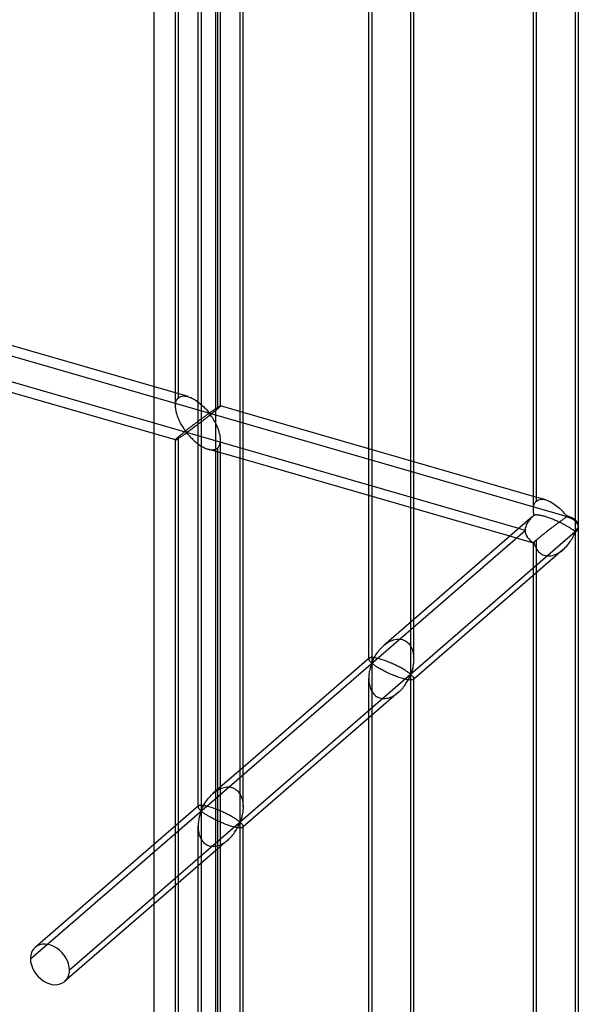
# Model space of a CAD drawing. Header units: millimetres. Extents: x -626 to 636, y -726 to 753.
# Tile 63 of 84: x 574 to 636, y 24 to 133. Entities that reach past the tile are written whole.
import ezdxf

# ---------------------------------------------------------------- set-up
doc = ezdxf.new("R2010")
doc.units = ezdxf.units.MM
doc.layers.add('MAIN-1', color=7, linetype='Continuous')
doc.layers.add('MAIN-2', color=7, linetype='Continuous')

msp = doc.modelspace()

# ---------------------------------------------------------------- linework, layer by layer
at = {"layer": 'MAIN-1'}
for p, q in [((595.8, 439.28), (595.8, -552.32)), ((635.81, 235.52), (635.81, 76.51)), ((636.15, 77.13), (636.15, 236.13)), ((631.15, 78.95), (631.15, 230.73)), ((617.51, 60.66), (617.51, 219.67)), ((617.85, 62.31), (617.85, 219.27)), ((612.85, 62.36), (612.85, 214.88)), ((598.54, 44.23), (598.54, 203.24)), ((598.87, 45.87), (598.87, 202.84)), ((612.85, 85.68), (598.87, 89.71)), ((612.85, 81.63), (598.87, 85.67)), ((612.85, 80.47), (598.87, 84.51)), ((631.15, 80.39), (617.85, 84.23)), ((629.53, 76.81), (617.85, 80.19)), ((628.53, 75.95), (617.85, 79.03)), ((631.15, 78.84), (631.15, 78.94)), ((631.16, 78.72), (631.15, 78.84)), ((631.06, 78.14), (617.85, 66.69)), ((631.17, 78.61), (631.16, 78.72)), ((631.19, 78.5), (631.17, 78.61)), ((631.21, 78.39), (631.19, 78.5)), ((631.23, 78.28), (631.21, 78.39)), ((631.26, 78.29), (631.23, 78.28)), ((631.29, 78.3), (631.26, 78.29)), ((631.32, 78.31), (631.29, 78.3)), ((631.36, 78.31), (631.32, 78.31)), ((631.4, 78.32), (631.36, 78.31)), ((631.45, 78.32), (631.4, 78.32)), ((631.5, 78.32), (631.45, 78.32)), ((631.56, 78.32), (631.5, 78.32)), ((631.62, 78.31), (631.56, 78.32)), ((631.69, 78.31), (631.62, 78.31)), ((631.76, 78.3), (631.69, 78.31)), ((631.83, 78.29), (631.76, 78.3)), ((631.91, 78.27), (631.83, 78.29)), ((631.99, 78.26), (631.91, 78.27)), ((632.08, 78.24), (631.99, 78.26)), ((632.17, 78.22), (632.08, 78.24)), ((632.26, 78.19), (632.17, 78.22)), ((632.35, 78.17), (632.26, 78.19)), ((632.45, 78.14), (632.35, 78.17)), ((632.55, 78.11), (632.45, 78.14)), ((632.65, 78.07), (632.55, 78.11)), ((632.76, 78.04), (632.65, 78.07)), ((632.86, 78), (632.76, 78.04)), ((632.97, 77.97), (632.86, 78)), ((633.08, 77.93), (632.97, 77.97)), ((633.19, 77.88), (633.08, 77.93)), ((633.29, 77.84), (633.19, 77.88)), ((633.4, 77.8), (633.29, 77.84)), ((633.51, 77.75), (633.4, 77.8)), ((633.62, 77.71), (633.51, 77.75)), ((633.72, 77.66), (633.62, 77.71)), ((633.82, 77.62), (633.72, 77.66)), ((633.92, 77.57), (633.82, 77.62)), ((634.02, 77.53), (633.92, 77.57)), ((634.12, 77.48), (634.02, 77.53)), ((634.21, 77.43), (634.12, 77.48)), ((634.3, 77.39), (634.21, 77.43)), ((634.39, 77.35), (634.3, 77.39)), ((634.47, 77.3), (634.39, 77.35)), ((634.56, 77.26), (634.47, 77.3)), ((634.64, 77.21), (634.56, 77.26)), ((634.72, 77.17), (634.64, 77.21)), ((634.8, 77.13), (634.72, 77.17)), ((634.87, 77.09), (634.8, 77.13)), ((634.94, 77.04), (634.87, 77.09)), ((635.01, 77), (634.94, 77.04)), ((635.08, 76.96), (635.01, 77)), ((635.15, 76.92), (635.08, 76.96)), ((635.21, 76.88), (635.15, 76.92)), ((635.27, 76.85), (635.21, 76.88)), ((635.32, 76.81), (635.27, 76.85)), ((635.37, 76.78), (635.32, 76.81)), ((635.43, 76.74), (635.37, 76.78)), ((635.47, 76.71), (635.43, 76.74)), ((635.52, 76.68), (635.47, 76.71)), ((635.56, 76.65), (635.52, 76.68)), ((635.6, 76.62), (635.56, 76.65)), ((635.64, 76.59), (635.6, 76.62)), ((636.15, -82), (636.15, 77)), ((635.81, 76.45), (595.8, 41.79)), ((635.28, 75.4), (635.36, 75.54)), ((635.36, 75.54), (635.45, 75.68)), ((635.45, 75.68), (635.52, 75.81)), ((635.52, 75.81), (635.59, 75.94)), ((635.59, 75.94), (635.65, 76.06)), ((635.68, 76.56), (635.64, 76.59)), ((635.65, 76.06), (635.7, 76.18)), ((635.71, 76.54), (635.68, 76.56)), ((635.7, 76.18), (635.75, 76.28)), ((635.74, 76.52), (635.71, 76.54)), ((635.77, 76.5), (635.74, 76.52)), ((635.75, 76.28), (635.81, 76.38)), ((635.81, 76.51), (635.77, 76.5)), ((635.81, 76.38), (635.81, -82.63)), ((634.47, 74.47), (617.85, 60.08)), ((634.47, 74.48), (634.61, 74.6)), ((634.61, 74.6), (634.73, 74.73)), ((634.73, 74.73), (634.86, 74.86)), ((634.86, 74.86), (634.97, 74.99)), ((634.97, 74.99), (635.08, 75.13)), ((635.08, 75.13), (635.18, 75.27)), ((635.18, 75.27), (635.28, 75.4)), ((631.15, -80.19), (631.15, 71.6)), ((612.89, 62.4), (598.87, 50.26)), ((612.92, 62.42), (612.89, 62.4)), ((612.95, 62.44), (612.92, 62.42)), ((612.99, 62.45), (612.95, 62.44)), ((613.03, 62.46), (612.99, 62.45)), ((613.09, 62.47), (613.03, 62.46)), ((613.15, 62.47), (613.09, 62.47)), ((613.22, 62.47), (613.15, 62.47)), ((613.3, 62.47), (613.22, 62.47)), ((613.39, 62.46), (613.3, 62.47)), ((613.49, 62.44), (613.39, 62.46)), ((613.59, 62.43), (613.49, 62.44)), ((613.7, 62.4), (613.59, 62.43)), ((613.82, 62.38), (613.7, 62.4)), ((613.95, 62.35), (613.82, 62.38)), ((614.08, 62.31), (613.95, 62.35)), ((614.21, 62.27), (614.08, 62.31)), ((614.35, 62.23), (614.21, 62.27)), ((614.49, 62.18), (614.35, 62.23)), ((614.63, 62.13), (614.49, 62.18)), ((614.78, 62.08), (614.63, 62.13)), ((614.93, 62.02), (614.78, 62.08)), ((615.07, 61.96), (614.93, 62.02)), ((615.22, 61.9), (615.07, 61.96)), ((615.36, 61.84), (615.22, 61.9)), ((615.5, 61.78), (615.36, 61.84)), ((615.64, 61.72), (615.5, 61.78)), ((615.77, 61.65), (615.64, 61.72)), ((615.9, 61.59), (615.77, 61.65)), ((616.02, 61.53), (615.9, 61.59)), ((616.14, 61.47), (616.02, 61.53)), ((616.25, 61.41), (616.14, 61.47)), ((616.36, 61.35), (616.25, 61.41)), ((616.47, 61.29), (616.36, 61.35)), ((616.57, 61.24), (616.47, 61.29)), ((617.73, 61.3), (617.7, 61.18)), ((617.75, 61.43), (617.73, 61.3)), ((617.78, 61.57), (617.75, 61.43)), ((617.8, 61.7), (617.78, 61.57)), ((617.82, 61.84), (617.8, 61.7)), ((617.83, 61.99), (617.82, 61.84)), ((617.84, 62.13), (617.83, 61.99)), ((617.85, 62.28), (617.84, 62.13)), ((616.67, 61.18), (616.57, 61.24)), ((616.76, 61.13), (616.67, 61.18)), ((616.85, 61.07), (616.76, 61.13)), ((616.93, 61.02), (616.85, 61.07)), ((617.01, 60.97), (616.93, 61.02)), ((617.08, 60.92), (617.01, 60.97)), ((617.15, 60.88), (617.08, 60.92)), ((617.21, 60.83), (617.15, 60.88)), ((617.27, 60.79), (617.21, 60.83)), ((617.33, 60.75), (617.27, 60.79)), ((617.32, 60.15), (617.37, 60.25)), ((617.37, 60.72), (617.33, 60.75)), ((617.42, 60.69), (617.37, 60.72)), ((617.37, 60.25), (617.42, 60.35)), ((617.46, 60.66), (617.42, 60.69)), ((617.42, 60.35), (617.46, 60.45)), ((617.51, 60.66), (617.46, 60.66)), ((617.46, 60.45), (617.51, 60.54)), ((617.56, 60.75), (617.51, 60.66)), ((617.51, 60.54), (617.56, 60.53)), ((617.51, -98.47), (617.51, 60.54)), ((617.6, 60.84), (617.56, 60.75)), ((617.56, 60.53), (617.6, 60.51)), ((617.63, 60.95), (617.6, 60.84)), ((617.6, 60.51), (617.63, 60.48)), ((617.66, 61.06), (617.63, 60.95)), ((617.63, 60.48), (617.66, 60.45)), ((617.7, 61.18), (617.66, 61.06)), ((617.66, 60.45), (617.7, 60.41)), ((617.7, 60.41), (617.73, 60.38)), ((617.73, 60.38), (617.75, 60.34)), ((617.75, 60.34), (617.78, 60.31)), ((617.78, 60.31), (617.8, 60.27)), ((617.8, 60.27), (617.82, 60.24)), ((617.82, 60.24), (617.83, 60.21)), ((617.83, 60.21), (617.84, 60.17)), ((616.62, 59.08), (616.72, 59.2)), ((616.72, 59.2), (616.81, 59.32)), ((616.81, 59.32), (616.9, 59.45)), ((616.9, 59.45), (616.98, 59.57)), ((616.98, 59.57), (617.06, 59.69)), ((617.06, 59.69), (617.13, 59.81)), ((617.13, 59.81), (617.2, 59.92)), ((617.2, 59.92), (617.26, 60.04)), ((617.26, 60.04), (617.32, 60.15)), ((617.84, 60.17), (617.85, 60.14)), ((617.85, -96.83), (617.85, 60.14)), ((616.17, 58.62), (598.87, 43.65)), ((616.18, 58.63), (616.29, 58.74)), ((616.29, 58.74), (616.41, 58.85)), ((616.41, 58.85), (616.52, 58.97)), ((616.52, 58.97), (616.62, 59.08)), ((612.85, -96.77), (612.85, 55.75)), ((595.95, 45.59), (595.8, 45.65)), ((596.09, 45.53), (595.95, 45.59)), ((596.24, 45.47), (596.09, 45.53)), ((596.38, 45.41), (596.24, 45.47)), ((596.52, 45.35), (596.38, 45.41)), ((596.66, 45.29), (596.52, 45.35)), ((596.79, 45.22), (596.66, 45.29)), ((596.92, 45.16), (596.79, 45.22)), ((597.04, 45.1), (596.92, 45.16)), ((597.16, 45.04), (597.04, 45.1)), ((597.28, 44.98), (597.16, 45.04)), ((597.39, 44.92), (597.28, 44.98)), ((597.49, 44.86), (597.39, 44.92)), ((598.78, 45), (598.75, 44.87)), ((598.8, 45.13), (598.78, 45)), ((598.83, 45.27), (598.8, 45.13)), ((598.84, 45.41), (598.83, 45.27)), ((598.86, 45.55), (598.84, 45.41)), ((598.87, 45.7), (598.86, 45.55)), ((598.87, 45.85), (598.87, 45.7)), ((597.6, 44.81), (597.49, 44.86)), ((597.69, 44.75), (597.6, 44.81)), ((597.79, 44.69), (597.69, 44.75)), ((597.87, 44.64), (597.79, 44.69)), ((597.96, 44.59), (597.87, 44.64)), ((598.03, 44.54), (597.96, 44.59)), ((598.11, 44.49), (598.03, 44.54)), ((598.18, 44.44), (598.11, 44.49)), ((598.24, 44.4), (598.18, 44.44)), ((598.3, 44.36), (598.24, 44.4)), ((598.35, 44.32), (598.3, 44.36)), ((598.34, 43.72), (598.39, 43.82)), ((598.4, 44.28), (598.35, 44.32)), ((598.39, 43.82), (598.44, 43.92)), ((598.44, 44.25), (598.4, 44.28)), ((598.49, 44.23), (598.44, 44.25)), ((598.44, 43.92), (598.48, 44.02)), ((598.48, 44.02), (598.54, 44.1)), ((598.54, 44.23), (598.49, 44.23)), ((598.58, 44.31), (598.54, 44.23)), ((598.54, 44.1), (598.58, 44.1)), ((598.54, -114.91), (598.54, 44.1)), ((598.62, 44.41), (598.58, 44.31)), ((598.58, 44.1), (598.62, 44.08)), ((598.65, 44.52), (598.62, 44.41)), ((598.62, 44.08), (598.65, 44.05)), ((598.69, 44.63), (598.65, 44.52)), ((598.65, 44.05), (598.69, 44.01)), ((598.72, 44.74), (598.69, 44.63)), ((598.69, 44.01), (598.72, 43.98)), ((598.75, 44.87), (598.72, 44.74)), ((598.72, 43.98), (598.75, 43.95)), ((598.75, 43.95), (598.78, 43.91)), ((598.78, 43.91), (598.8, 43.88)), ((598.8, 43.88), (598.83, 43.84)), ((598.83, 43.84), (598.84, 43.81)), ((598.84, 43.81), (598.86, 43.77)), ((597.65, 42.65), (597.74, 42.77)), ((597.74, 42.77), (597.84, 42.89)), ((597.84, 42.89), (597.93, 43.01)), ((597.93, 43.01), (598.01, 43.13)), ((598.01, 43.13), (598.08, 43.25)), ((598.08, 43.25), (598.16, 43.37)), ((598.16, 43.37), (598.22, 43.49)), ((598.22, 43.49), (598.29, 43.61)), ((598.29, 43.61), (598.34, 43.72)), ((598.86, 43.77), (598.87, 43.74)), ((598.87, 43.74), (598.87, 43.71)), ((598.87, -113.26), (598.87, 43.71)), ((597.19, 42.19), (595.8, 40.99)), ((597.2, 42.2), (597.32, 42.31)), ((597.32, 42.31), (597.43, 42.42)), ((597.43, 42.42), (597.54, 42.53)), ((597.54, 42.53), (597.65, 42.65))]:
    msp.add_line(p, q, dxfattribs=at)
for start, end in [(359.9973, 1.6215), (358.1268, 359.9973)]:
    msp.add_arc((633.65, 77.07), 2.5, start, end, dxfattribs=at)
for centre, major_axis, ratio, start_param, end_param in [((633.65, 77.07), (-3.38, -0.74), 0.615841, -0.920333, -0.848876), ((633.65, 77.13), (-2.5, 0), 0.5, 2.617994, 3.141499), ((633.65, 77.07), (2.5, 0), 0.5, -0.523599, -0.000094), ((633.65, 77.01), (2.5, 0), 0.5, -0.523599, -0.017746), ((633.65, 77.07), (1.64, -1.89), 0.75, 0.713724, 0.74201), ((633.65, 77.07), (1.64, -1.89), 0.75, 0.685439, 0.713724)]:
    msp.add_ellipse(centre, major_axis=major_axis, ratio=ratio, start_param=start_param, end_param=end_param, dxfattribs=at)
at = {"layer": 'MAIN-2'}
for p, q in [((588.97, 434.03), (588.97, -548.91)), ((-319.9, 353.78), (634.9, 78.15)), ((598.87, 85.67), (-320.23, 350.99)), ((591.36, 90.43), (591.36, 245.81)), ((591.7, 91.34), (591.7, 246.15)), ((596.36, 90.43), (596.36, 245.81)), ((596.03, 244.9), (596.03, 90.09)), ((631.48, 79.86), (631.48, 234.66)), ((613.18, 220.92), (613.18, 61.91)), ((594.21, 204.48), (594.21, 45.47)), ((593.87, 45.87), (593.87, 202.84)), ((592.76, 91.48), (556.57, 101.92)), ((591.37, 86.67), (555.19, 97.12)), ((591.41, 90.83), (591.44, 90.96)), ((591.44, 90.96), (591.49, 91.07)), ((591.49, 91.07), (591.55, 91.17)), ((591.55, 91.17), (591.62, 91.27)), ((591.62, 91.27), (591.7, 91.34)), ((591.7, 91.34), (591.82, 91.43)), ((591.82, 91.43), (591.95, 91.49)), ((591.95, 91.49), (592.09, 91.53)), ((592.09, 91.53), (592.25, 91.55)), ((592.25, 91.55), (592.42, 91.54)), ((592.42, 91.54), (592.59, 91.52)), ((592.59, 91.52), (592.76, 91.47)), ((592.76, 91.47), (592.92, 91.42)), ((592.92, 91.42), (593.08, 91.36)), ((593.08, 91.36), (593.24, 91.28)), ((593.24, 91.28), (593.39, 91.2)), ((593.39, 91.2), (593.54, 91.11)), ((593.54, 91.11), (593.69, 91.01)), ((593.69, 91.01), (593.84, 90.91)), ((593.84, 90.91), (593.98, 90.8)), ((591.36, 90.42), (591.37, 90.56)), ((591.37, 90.28), (591.36, 90.42)), ((591.37, 90.56), (591.38, 90.7)), ((591.38, 90.14), (591.37, 90.28)), ((591.38, 90.7), (591.41, 90.83)), ((591.4, 90.01), (591.38, 90.14)), ((591.43, 89.87), (591.4, 90.01)), ((591.46, 89.73), (591.43, 89.87)), ((593.98, 90.8), (594.12, 90.68)), ((594.12, 90.68), (594.25, 90.57)), ((594.25, 90.57), (594.38, 90.45)), ((594.38, 90.45), (594.5, 90.33)), ((594.5, 90.33), (594.62, 90.21)), ((594.62, 90.21), (594.73, 90.1)), ((594.73, 90.1), (594.83, 89.99)), ((594.83, 89.99), (594.92, 89.88)), ((594.92, 89.88), (595.01, 89.78)), ((595.01, 89.78), (595.11, 89.7)), ((595.22, 89.73), (595.27, 89.76)), ((595.27, 89.76), (595.32, 89.79)), ((595.32, 89.79), (595.36, 89.82)), ((595.36, 89.82), (595.41, 89.85)), ((595.41, 89.85), (595.46, 89.88)), ((595.46, 89.88), (595.51, 89.92)), ((595.51, 89.92), (595.55, 89.95)), ((595.55, 89.95), (595.6, 89.98)), ((595.66, 89.79), (595.56, 89.7)), ((595.6, 89.98), (595.65, 90.02)), ((595.65, 90.02), (595.7, 90.05)), ((595.76, 89.87), (595.66, 89.79)), ((595.7, 90.05), (595.75, 90.08)), ((595.75, 90.08), (595.8, 90.11)), ((595.86, 89.95), (595.76, 89.87)), ((595.8, 90.11), (595.84, 90.14)), ((595.84, 90.14), (595.89, 90.17)), ((595.95, 90.03), (595.86, 89.95)), ((595.89, 90.17), (595.93, 90.2)), ((595.93, 90.2), (595.98, 90.23)), ((596.03, 90.09), (595.95, 90.03)), ((595.98, 90.23), (596.02, 90.26)), ((596.02, 90.26), (596.06, 90.28)), ((596.09, 90.15), (596.03, 90.09)), ((596.06, 90.28), (596.1, 90.31)), ((596.14, 90.19), (596.09, 90.15)), ((596.1, 90.31), (596.13, 90.33)), ((596.13, 90.33), (596.17, 90.35)), ((596.19, 90.24), (596.14, 90.19)), ((596.17, 90.35), (596.2, 90.37)), ((596.23, 90.28), (596.19, 90.24)), ((596.2, 90.37), (596.23, 90.38)), ((596.23, 90.38), (596.26, 90.4)), ((596.27, 90.31), (596.23, 90.28)), ((596.26, 90.4), (596.28, 90.41)), ((596.3, 90.34), (596.27, 90.31)), ((596.28, 90.41), (596.3, 90.42)), ((596.3, 90.42), (596.32, 90.43)), ((596.32, 90.37), (596.3, 90.34)), ((596.32, 90.43), (596.34, 90.43)), ((596.34, 90.39), (596.32, 90.37)), ((596.34, 90.43), (596.35, 90.44)), ((596.35, 90.41), (596.34, 90.39)), ((596.35, 90.44), (596.36, 90.44)), ((596.36, 90.42), (596.35, 90.41)), ((596.36, 90.44), (596.36, 90.44)), ((596.36, 90.44), (596.36, 90.44)), ((596.36, 90.44), (596.36, 90.43)), ((598.87, 89.71), (596.36, 90.44)), ((596.36, 90.43), (596.36, 90.43)), ((596.36, 90.43), (596.36, 90.43)), ((596.36, 90.43), (596.36, 90.43)), ((596.36, 90.43), (596.36, 90.42)), ((591.49, 89.6), (591.46, 89.73)), ((591.53, 89.46), (591.49, 89.6)), ((591.58, 89.32), (591.53, 89.46)), ((591.63, 89.19), (591.58, 89.32)), ((591.68, 89.05), (591.63, 89.19)), ((591.74, 88.92), (591.68, 89.05)), ((591.8, 88.78), (591.74, 88.92)), ((591.86, 88.66), (591.8, 88.78)), ((591.93, 88.53), (591.86, 88.66)), ((593.84, 88.7), (593.76, 88.64)), ((593.92, 88.76), (593.84, 88.7)), ((594, 88.82), (593.92, 88.76)), ((594.07, 88.88), (594, 88.82)), ((594.15, 88.93), (594.07, 88.88)), ((594.23, 88.66), (594.11, 88.57)), ((594.22, 88.99), (594.15, 88.93)), ((594.29, 89.04), (594.22, 88.99)), ((594.35, 88.75), (594.23, 88.66)), ((594.36, 89.09), (594.29, 89.04)), ((594.47, 88.85), (594.35, 88.75)), ((594.43, 89.14), (594.36, 89.09)), ((594.5, 89.19), (594.43, 89.14)), ((594.59, 88.94), (594.47, 88.85)), ((594.56, 89.24), (594.5, 89.19)), ((594.63, 89.28), (594.56, 89.24)), ((594.71, 89.03), (594.59, 88.94)), ((594.69, 89.32), (594.63, 89.28)), ((594.74, 89.37), (594.69, 89.32)), ((594.83, 89.13), (594.71, 89.03)), ((594.8, 89.41), (594.74, 89.37)), ((594.85, 89.44), (594.8, 89.41)), ((594.96, 89.23), (594.83, 89.13)), ((594.9, 89.48), (594.85, 89.44)), ((594.95, 89.51), (594.9, 89.48)), ((595, 89.54), (594.95, 89.51)), ((595.08, 89.32), (594.96, 89.23)), ((595.05, 89.57), (595, 89.54)), ((595.11, 89.58), (595.05, 89.57)), ((595.21, 89.42), (595.08, 89.32)), ((595.11, 89.7), (595.18, 89.71)), ((595.21, 89.49), (595.11, 89.58)), ((595.18, 89.71), (595.22, 89.73)), ((595.33, 89.52), (595.21, 89.42)), ((595.29, 89.38), (595.21, 89.49)), ((595.38, 89.27), (595.29, 89.38)), ((595.44, 89.61), (595.33, 89.52)), ((595.46, 89.15), (595.38, 89.27)), ((595.56, 89.7), (595.44, 89.61)), ((595.55, 89.01), (595.46, 89.15)), ((595.63, 88.87), (595.55, 89.01)), ((595.72, 88.72), (595.63, 88.87)), ((595.8, 88.57), (595.72, 88.72)), ((592, 88.41), (591.93, 88.53)), ((592.06, 88.29), (592, 88.41)), ((592.13, 88.18), (592.06, 88.29)), ((592.2, 88.07), (592.13, 88.18)), ((592.27, 87.96), (592.2, 88.07)), ((592.33, 87.87), (592.27, 87.96)), ((592.4, 87.59), (592.32, 87.53)), ((592.4, 87.77), (592.33, 87.87)), ((592.46, 87.69), (592.4, 87.77)), ((592.49, 87.66), (592.4, 87.59)), ((592.53, 87.61), (592.46, 87.69)), ((592.57, 87.73), (592.49, 87.66)), ((592.61, 87.54), (592.53, 87.61)), ((592.66, 87.8), (592.57, 87.73)), ((592.74, 87.86), (592.66, 87.8)), ((592.76, 87.59), (592.69, 87.55)), ((592.83, 87.93), (592.74, 87.86)), ((592.83, 87.64), (592.76, 87.59)), ((592.92, 88), (592.83, 87.93)), ((592.91, 87.69), (592.83, 87.64)), ((592.99, 87.74), (592.91, 87.69)), ((593.01, 88.07), (592.92, 88)), ((593.07, 87.8), (592.99, 87.74)), ((593.09, 88.13), (593.01, 88.07)), ((593.16, 87.87), (593.07, 87.8)), ((593.18, 88.2), (593.09, 88.13)), ((593.25, 87.94), (593.16, 87.87)), ((593.26, 88.26), (593.18, 88.2)), ((593.35, 88.01), (593.25, 87.94)), ((593.35, 88.33), (593.26, 88.26)), ((593.43, 88.39), (593.35, 88.33)), ((593.45, 88.08), (593.35, 88.01)), ((593.51, 88.46), (593.43, 88.39)), ((593.55, 88.15), (593.45, 88.08)), ((593.6, 88.52), (593.51, 88.46)), ((593.66, 88.23), (593.55, 88.15)), ((593.68, 88.58), (593.6, 88.52)), ((593.77, 88.32), (593.66, 88.23)), ((593.76, 88.64), (593.68, 88.58)), ((593.88, 88.4), (593.77, 88.32)), ((593.99, 88.49), (593.88, 88.4)), ((594.11, 88.57), (593.99, 88.49)), ((595.88, 88.41), (595.8, 88.57)), ((595.96, 88.25), (595.88, 88.41)), ((596.04, 88.08), (595.96, 88.25)), ((596.1, 87.91), (596.04, 88.08)), ((596.17, 87.73), (596.1, 87.91)), ((596.22, 87.56), (596.17, 87.73)), ((591.37, 86.69), (591.36, 86.68)), ((591.36, 86.68), (591.36, 86.68)), ((591.36, 86.68), (591.37, 86.68)), ((591.36, -68.7), (591.36, 86.68)), ((591.38, 86.71), (591.37, 86.69)), ((591.37, 86.68), (591.37, 86.67)), ((591.37, 86.67), (591.37, 86.67)), ((591.37, 86.67), (591.37, 86.67)), ((591.37, 86.67), (591.37, 86.67)), ((591.37, 86.67), (591.38, 86.67)), ((591.41, 86.74), (591.38, 86.71)), ((591.38, 86.67), (591.4, 86.68)), ((591.4, 86.68), (591.43, 86.69)), ((591.44, 86.78), (591.41, 86.74)), ((591.43, 86.69), (591.46, 86.7)), ((591.49, 86.83), (591.44, 86.78)), ((591.46, 86.7), (591.5, 86.72)), ((591.55, 86.88), (591.49, 86.83)), ((591.5, 86.72), (591.54, 86.75)), ((591.54, 86.75), (591.58, 86.78)), ((591.62, 86.94), (591.55, 86.88)), ((591.58, 86.78), (591.64, 86.81)), ((591.7, 87.01), (591.62, 86.94)), ((591.64, 86.81), (591.69, 86.84)), ((591.69, 86.84), (591.75, 86.88)), ((591.75, 87.06), (591.7, 87.01)), ((591.7, -67.79), (591.7, 87.01)), ((591.81, 87.11), (591.75, 87.06)), ((591.75, 86.88), (591.81, 86.92)), ((591.88, 87.16), (591.81, 87.11)), ((591.81, 86.92), (591.87, 86.96)), ((591.87, 86.96), (591.94, 87)), ((591.94, 87.22), (591.88, 87.16)), ((592.01, 87.28), (591.94, 87.22)), ((591.94, 87), (592, 87.04)), ((592, 87.04), (592.07, 87.09)), ((592.09, 87.34), (592.01, 87.28)), ((592.07, 87.09), (592.14, 87.13)), ((592.16, 87.4), (592.09, 87.34)), ((592.14, 87.13), (592.2, 87.18)), ((592.24, 87.46), (592.16, 87.4)), ((592.2, 87.18), (592.27, 87.23)), ((592.32, 87.53), (592.24, 87.46)), ((592.27, 87.23), (592.34, 87.27)), ((592.34, 87.27), (592.4, 87.32)), ((592.4, 87.32), (592.47, 87.36)), ((592.47, 87.36), (592.53, 87.39)), ((592.53, 87.39), (592.61, 87.41)), ((592.69, 87.55), (592.61, 87.54)), ((592.61, 87.41), (592.7, 87.35)), ((592.7, 87.35), (592.77, 87.27)), ((592.77, 87.27), (592.84, 87.19)), ((592.84, 87.19), (592.91, 87.11)), ((592.91, 87.11), (592.99, 87.02)), ((592.99, 87.02), (593.07, 86.93)), ((593.07, 86.93), (593.16, 86.84)), ((593.16, 86.84), (593.26, 86.75)), ((593.26, 86.75), (593.35, 86.65)), ((593.35, 86.65), (593.45, 86.56)), ((593.45, 86.56), (593.55, 86.47)), ((593.55, 86.47), (593.66, 86.38)), ((596.27, 87.39), (596.22, 87.56)), ((596.31, 87.21), (596.27, 87.39)), ((596.34, 87.04), (596.31, 87.21)), ((596.33, 86.32), (596.35, 86.5)), ((596.36, 86.86), (596.34, 87.04)), ((596.35, 86.5), (596.36, 86.69)), ((596.36, 86.69), (596.36, 86.86)), ((596.36, -68.7), (596.36, 86.68)), ((593.66, 86.38), (593.77, 86.29)), ((593.77, 86.29), (593.88, 86.21)), ((593.88, 86.21), (594, 86.12)), ((594, 86.12), (594.11, 86.04)), ((594.11, 86.04), (594.23, 85.97)), ((594.23, 85.97), (594.35, 85.9)), ((594.35, 85.9), (594.47, 85.84)), ((594.47, 85.84), (594.59, 85.78)), ((594.59, 85.78), (594.71, 85.72)), ((594.71, 85.72), (594.84, 85.68)), ((594.84, 85.68), (594.96, 85.64)), ((594.96, 85.64), (595.1, 85.6)), ((598.87, 84.51), (594.97, 85.63)), ((595.1, 85.6), (595.24, 85.58)), ((595.24, 85.58), (595.37, 85.56)), ((595.37, 85.56), (595.5, 85.56)), ((595.5, 85.56), (595.62, 85.58)), ((595.62, 85.58), (595.73, 85.6)), ((595.73, 85.6), (595.84, 85.64)), ((595.84, 85.64), (595.94, 85.7)), ((595.94, 85.7), (596.03, 85.76)), ((596.03, 85.76), (596.13, 85.87)), ((596.03, 85.76), (596.03, -69.04)), ((596.13, 85.87), (596.22, 86)), ((596.22, 86), (596.28, 86.15)), ((596.28, 86.15), (596.33, 86.32)), ((617.85, 84.23), (612.85, 85.68)), ((617.85, 80.19), (612.85, 81.63)), ((617.85, 79.03), (612.85, 80.47)), ((632.54, 79.99), (631.15, 80.39)), ((631.48, 79.86), (631.6, 79.94)), ((631.6, 79.94), (631.73, 80)), ((631.73, 80), (631.88, 80.04)), ((631.88, 80.04), (632.03, 80.06)), ((632.03, 80.06), (632.2, 80.06)), ((632.2, 80.06), (632.37, 80.03)), ((632.37, 80.03), (632.55, 79.99)), ((632.55, 79.99), (632.71, 79.94)), ((632.71, 79.94), (632.86, 79.87)), ((631.15, 79.05), (631.16, 79.15)), ((631.15, 78.94), (631.15, 79.05)), ((631.16, 79.15), (631.17, 79.25)), ((631.17, 79.25), (631.19, 79.34)), ((631.19, 79.34), (631.22, 79.43)), ((631.22, 79.43), (631.25, 79.52)), ((631.25, 79.52), (631.28, 79.6)), ((631.28, 79.6), (631.32, 79.67)), ((631.32, 79.67), (631.37, 79.74)), ((631.37, 79.74), (631.42, 79.8)), ((631.42, 79.8), (631.48, 79.86)), ((632.86, 79.87), (633.02, 79.8)), ((633.02, 79.8), (633.17, 79.72)), ((633.17, 79.72), (633.32, 79.63)), ((633.32, 79.63), (633.47, 79.53)), ((633.47, 79.53), (633.62, 79.42)), ((633.62, 79.42), (633.76, 79.31)), ((633.76, 79.31), (633.9, 79.2)), ((633.9, 79.2), (634.04, 79.08)), ((634.04, 79.08), (634.16, 78.97)), ((634.16, 78.97), (634.29, 78.85)), ((634.29, 78.85), (634.4, 78.73)), ((634.35, 77.75), (634.28, 77.7)), ((634.41, 77.8), (634.35, 77.75)), ((634.4, 78.73), (634.51, 78.61)), ((634.47, 77.84), (634.41, 77.8)), ((634.53, 77.88), (634.47, 77.84)), ((634.51, 78.61), (634.61, 78.5)), ((634.58, 77.92), (634.53, 77.88)), ((634.64, 77.96), (634.58, 77.92)), ((634.61, 78.5), (634.7, 78.4)), ((634.69, 77.99), (634.64, 77.96)), ((634.74, 78.03), (634.69, 77.99)), ((634.7, 78.4), (634.79, 78.3)), ((634.78, 78.06), (634.74, 78.03)), ((634.83, 78.08), (634.78, 78.06)), ((634.79, 78.3), (634.9, 78.21)), ((634.9, 78.09), (634.83, 78.08)), ((630.23, 76.61), (629.53, 76.81)), ((632.88, 76.65), (632.79, 76.58)), ((632.96, 76.72), (632.88, 76.65)), ((633.04, 76.78), (632.96, 76.72)), ((633.13, 76.84), (633.04, 76.78)), ((633.21, 76.91), (633.13, 76.84)), ((633.3, 76.97), (633.21, 76.91)), ((633.38, 77.03), (633.3, 76.97)), ((633.46, 77.1), (633.38, 77.03)), ((633.54, 77.16), (633.46, 77.1)), ((633.62, 77.22), (633.54, 77.16)), ((633.7, 77.28), (633.62, 77.22)), ((633.78, 77.34), (633.7, 77.28)), ((633.86, 77.39), (633.78, 77.34)), ((633.93, 77.45), (633.86, 77.39)), ((634.01, 77.5), (633.93, 77.45)), ((634.08, 77.55), (634.01, 77.5)), ((634.15, 77.61), (634.08, 77.55)), ((634.21, 77.66), (634.15, 77.61)), ((634.28, 77.7), (634.21, 77.66)), ((575.23, 28.98), (630.23, 76.61)), ((631.15, 75.19), (628.53, 75.95)), ((631.48, 75.53), (631.42, 75.48)), ((631.54, 75.58), (631.48, 75.53)), ((631.48, -79.27), (631.48, 75.53)), ((631.6, 75.63), (631.54, 75.58)), ((631.66, 75.68), (631.6, 75.63)), ((631.73, 75.74), (631.66, 75.68)), ((631.8, 75.79), (631.73, 75.74)), ((631.87, 75.85), (631.8, 75.79)), ((631.94, 75.91), (631.87, 75.85)), ((632.02, 75.98), (631.94, 75.91)), ((632.1, 76.04), (632.02, 75.98)), ((632.19, 76.11), (632.1, 76.04)), ((632.27, 76.18), (632.19, 76.11)), ((632.35, 76.24), (632.27, 76.18)), ((632.44, 76.31), (632.35, 76.24)), ((632.53, 76.38), (632.44, 76.31)), ((632.61, 76.45), (632.53, 76.38)), ((632.7, 76.52), (632.61, 76.45)), ((632.79, 76.58), (632.7, 76.52)), ((631.16, 75.22), (631.15, 75.2)), ((631.15, 75.2), (631.15, 75.19)), ((631.15, 75.19), (631.15, 75.19)), ((631.15, 75.19), (631.15, 75.19)), ((631.15, 75.19), (631.15, 75.19)), ((631.15, 75.19), (631.15, 75.19)), ((631.15, 75.19), (631.15, 75.19)), ((631.15, 75.19), (631.15, 75.19)), ((631.15, 75.19), (631.16, 75.19)), ((631.15, 71.6), (631.15, 75.19)), ((631.17, 75.24), (631.16, 75.22)), ((631.16, 75.19), (631.17, 75.19)), ((631.19, 75.26), (631.17, 75.24)), ((631.17, 75.19), (631.18, 75.19)), ((631.18, 75.19), (631.2, 75.2)), ((631.22, 75.28), (631.19, 75.26)), ((631.2, 75.2), (631.21, 75.21)), ((631.21, 75.21), (631.23, 75.22)), ((631.25, 75.32), (631.22, 75.28)), ((631.23, 75.22), (631.27, 75.06)), ((631.28, 75.35), (631.25, 75.32)), ((631.27, 75.06), (631.32, 74.92)), ((631.32, 75.39), (631.28, 75.35)), ((631.37, 75.43), (631.32, 75.39)), ((631.32, 74.92), (631.38, 74.77)), ((631.42, 75.48), (631.37, 75.43)), ((631.38, 74.77), (631.45, 74.63)), ((631.45, 74.63), (631.53, 74.49)), ((631.53, 74.49), (631.62, 74.36)), ((634.34, 74.37), (634.47, 74.48)), ((631.62, 74.36), (631.72, 74.24)), ((631.72, 74.24), (631.83, 74.14)), ((631.83, 74.14), (631.95, 74.04)), ((631.95, 74.04), (632.08, 73.96)), ((632.08, 73.96), (632.21, 73.89)), ((632.21, 73.89), (632.35, 73.84)), ((632.35, 73.84), (632.5, 73.8)), ((632.5, 73.8), (632.65, 73.77)), ((632.65, 73.77), (632.81, 73.76)), ((632.81, 73.76), (632.97, 73.77)), ((632.97, 73.77), (633.13, 73.79)), ((633.13, 73.79), (633.29, 73.82)), ((633.29, 73.82), (633.45, 73.87)), ((633.45, 73.87), (633.61, 73.93)), ((633.61, 73.93), (633.77, 74)), ((633.77, 74), (633.92, 74.08)), ((633.92, 74.08), (634.07, 74.17)), ((634.07, 74.17), (634.21, 74.27)), ((634.21, 74.27), (634.34, 74.37)), ((617.85, 66.69), (614.53, 63.82)), ((614.18, 63.48), (614.29, 63.59)), ((614.29, 63.59), (614.4, 63.7)), ((614.4, 63.7), (614.52, 63.81)), ((614.52, 63.81), (614.63, 63.91)), ((614.63, 63.91), (614.76, 64)), ((614.76, 64), (614.88, 64.09)), ((614.88, 64.09), (615.02, 64.18)), ((615.02, 64.18), (615.15, 64.25)), ((615.15, 64.25), (615.3, 64.32)), ((615.3, 64.32), (615.44, 64.38)), ((615.44, 64.38), (615.59, 64.44)), ((615.59, 64.44), (615.74, 64.48)), ((615.74, 64.48), (615.88, 64.51)), ((615.88, 64.51), (616.03, 64.52)), ((616.03, 64.52), (616.18, 64.53)), ((616.18, 64.53), (616.32, 64.52)), ((616.32, 64.52), (616.46, 64.5)), ((616.46, 64.5), (616.6, 64.47)), ((616.6, 64.47), (616.73, 64.42)), ((616.73, 64.42), (616.86, 64.37)), ((616.86, 64.37), (616.98, 64.3)), ((616.98, 64.3), (617.09, 64.22)), ((617.09, 64.22), (617.2, 64.12)), ((617.2, 64.12), (617.29, 64.02)), ((617.29, 64.02), (617.38, 63.91)), ((617.38, 63.91), (617.47, 63.8)), ((617.47, 63.8), (617.54, 63.67)), ((617.54, 63.67), (617.6, 63.54)), ((617.6, 63.54), (617.66, 63.41)), ((612.88, 62.39), (612.87, 62.37)), ((612.89, 62.4), (612.88, 62.39)), ((613.38, 62.3), (613.43, 62.41)), ((613.43, 62.41), (613.49, 62.52)), ((613.49, 62.52), (613.56, 62.64)), ((613.56, 62.64), (613.63, 62.76)), ((613.63, 62.76), (613.71, 62.88)), ((613.71, 62.88), (613.79, 63)), ((613.79, 63), (613.88, 63.12)), ((613.88, 63.12), (613.97, 63.24)), ((613.97, 63.24), (614.07, 63.36)), ((614.07, 63.36), (614.18, 63.48)), ((617.66, 63.41), (617.71, 63.27)), ((617.71, 63.27), (617.75, 63.13)), ((617.75, 63.13), (617.78, 63)), ((617.78, 63), (617.8, 62.85)), ((617.8, 62.85), (617.82, 62.71)), ((617.82, 62.71), (617.84, 62.57)), ((617.84, 62.57), (617.84, 62.42)), ((617.84, 62.42), (617.85, 62.28)), ((612.86, 62.36), (612.85, 62.34)), ((612.85, 62.34), (612.85, 62.32)), ((612.85, 62.32), (612.85, 62.3)), ((612.85, 62.3), (612.85, 62.27)), ((612.85, 62.27), (612.86, 62.24)), ((612.87, 62.37), (612.86, 62.36)), ((612.86, 62.24), (612.87, 62.2)), ((612.87, 62.2), (612.89, 62.17)), ((612.89, 62.17), (612.91, 62.14)), ((612.91, 62.14), (612.94, 62.1)), ((612.94, 62.1), (612.97, 62.07)), ((612.97, 62.07), (613, 62.03)), ((613, 62.03), (613.03, 62)), ((613.03, 61.38), (613, 61.27)), ((613.03, 62), (613.06, 61.96)), ((613.06, 61.49), (613.03, 61.38)), ((613.06, 61.96), (613.1, 61.93)), ((613.1, 61.6), (613.06, 61.49)), ((613.1, 61.93), (613.13, 61.91)), ((613.13, 61.7), (613.1, 61.6)), ((613.13, 61.91), (613.18, 61.91)), ((613.18, 61.79), (613.13, 61.7)), ((613.18, 61.91), (613.23, 62)), ((613.18, 61.79), (613.18, -97.22)), ((613.23, 61.78), (613.18, 61.79)), ((613.23, 62), (613.28, 62.09)), ((613.27, 61.76), (613.23, 61.78)), ((613.32, 61.73), (613.27, 61.76)), ((613.28, 62.09), (613.32, 62.19)), ((613.32, 62.19), (613.38, 62.3)), ((613.37, 61.69), (613.32, 61.73)), ((613.42, 61.65), (613.37, 61.69)), ((613.48, 61.61), (613.42, 61.65)), ((613.54, 61.57), (613.48, 61.61)), ((613.61, 61.52), (613.54, 61.57)), ((613.68, 61.47), (613.61, 61.52)), ((613.76, 61.42), (613.68, 61.47)), ((613.84, 61.37), (613.76, 61.42)), ((613.93, 61.32), (613.84, 61.37)), ((614.02, 61.26), (613.93, 61.32)), ((612.86, 60.46), (612.85, 60.31)), ((612.85, 60.31), (612.85, 60.16)), ((612.87, 60.6), (612.86, 60.46)), ((612.89, 60.74), (612.87, 60.6)), ((612.91, 60.88), (612.89, 60.74)), ((612.94, 61.01), (612.91, 60.88)), ((612.97, 61.14), (612.94, 61.01)), ((613, 61.27), (612.97, 61.14)), ((614.12, 61.21), (614.02, 61.26)), ((614.22, 61.15), (614.12, 61.21)), ((614.33, 61.09), (614.22, 61.15)), ((614.44, 61.03), (614.33, 61.09)), ((614.55, 60.97), (614.44, 61.03)), ((614.67, 60.91), (614.55, 60.97)), ((614.79, 60.85), (614.67, 60.91)), ((614.92, 60.79), (614.79, 60.85)), ((615.05, 60.73), (614.92, 60.79)), ((615.19, 60.66), (615.05, 60.73)), ((615.33, 60.6), (615.19, 60.66)), ((615.48, 60.54), (615.33, 60.6)), ((615.62, 60.48), (615.48, 60.54)), ((615.77, 60.42), (615.62, 60.48)), ((615.91, 60.37), (615.77, 60.42)), ((616.06, 60.31), (615.91, 60.37)), ((616.2, 60.26), (616.06, 60.31)), ((616.35, 60.22), (616.2, 60.26)), ((616.48, 60.17), (616.35, 60.22)), ((612.85, 60.16), (612.85, 60.02)), ((612.85, 55.75), (612.85, 60.14)), ((612.85, 60.02), (612.86, 59.88)), ((612.86, 59.88), (612.87, 59.73)), ((612.87, 59.73), (612.89, 59.59)), ((612.89, 59.59), (612.91, 59.45)), ((612.91, 59.45), (612.95, 59.31)), ((612.95, 59.31), (612.99, 59.17)), ((612.99, 59.17), (613.03, 59.04)), ((616.62, 60.13), (616.48, 60.17)), ((616.75, 60.1), (616.62, 60.13)), ((616.87, 60.07), (616.75, 60.1)), ((616.99, 60.04), (616.87, 60.07)), ((617.1, 60.02), (616.99, 60.04)), ((617.2, 60), (617.1, 60.02)), ((617.3, 59.99), (617.2, 60)), ((617.39, 59.98), (617.3, 59.99)), ((617.47, 59.97), (617.39, 59.98)), ((617.54, 59.97), (617.47, 59.97)), ((617.6, 59.98), (617.54, 59.97)), ((617.66, 59.98), (617.6, 59.98)), ((617.71, 59.99), (617.66, 59.98)), ((617.75, 60.01), (617.71, 59.99)), ((617.78, 60.02), (617.75, 60.01)), ((617.8, 60.04), (617.78, 60.02)), ((617.85, 60.08), (617.8, 60.04)), ((617.82, 60.06), (617.8, 60.04)), ((617.83, 60.07), (617.82, 60.06)), ((617.84, 60.09), (617.83, 60.07)), ((617.85, 60.14), (617.84, 60.12)), ((617.84, 60.12), (617.84, 60.11)), ((617.84, 60.11), (617.84, 60.09)), ((613.03, 59.04), (613.09, 58.9)), ((613.09, 58.9), (613.15, 58.77)), ((613.15, 58.77), (613.23, 58.65)), ((613.23, 58.65), (613.31, 58.53)), ((613.31, 58.53), (613.4, 58.42)), ((613.4, 58.42), (613.5, 58.32)), ((613.5, 58.32), (613.6, 58.23)), ((613.6, 58.23), (613.72, 58.15)), ((613.72, 58.15), (613.84, 58.08)), ((613.84, 58.08), (613.96, 58.02)), ((613.96, 58.02), (614.09, 57.98)), ((615.11, 58.01), (615.25, 58.06)), ((615.25, 58.06), (615.4, 58.12)), ((615.4, 58.12), (615.54, 58.19)), ((615.54, 58.19), (615.68, 58.27)), ((615.68, 58.27), (615.81, 58.35)), ((615.81, 58.35), (615.94, 58.44)), ((615.94, 58.44), (616.06, 58.53)), ((616.06, 58.53), (616.18, 58.63)), ((614.09, 57.98), (614.23, 57.94)), ((614.23, 57.94), (614.37, 57.92)), ((614.37, 57.92), (614.51, 57.92)), ((614.51, 57.92), (614.66, 57.92)), ((614.66, 57.92), (614.81, 57.94)), ((614.81, 57.94), (614.96, 57.97)), ((614.96, 57.97), (615.11, 58.01)), ((598.87, 50.26), (595.55, 47.39)), ((595.2, 47.04), (595.31, 47.16)), ((595.31, 47.16), (595.42, 47.27)), ((595.42, 47.27), (595.54, 47.38)), ((595.54, 47.38), (595.66, 47.48)), ((595.66, 47.48), (595.78, 47.57)), ((595.78, 47.57), (595.91, 47.66)), ((595.91, 47.66), (596.04, 47.74)), ((596.04, 47.74), (596.18, 47.82)), ((596.18, 47.82), (596.32, 47.89)), ((596.32, 47.89), (596.47, 47.95)), ((596.47, 47.95), (596.61, 48)), ((596.61, 48), (596.76, 48.04)), ((596.76, 48.04), (596.91, 48.07)), ((596.91, 48.07), (597.06, 48.09)), ((597.06, 48.09), (597.2, 48.1)), ((597.2, 48.1), (597.35, 48.09)), ((597.35, 48.09), (597.49, 48.07)), ((597.49, 48.07), (597.62, 48.04)), ((597.62, 48.04), (597.75, 47.99)), ((597.75, 47.99), (597.88, 47.93)), ((597.88, 47.93), (598, 47.86)), ((598, 47.86), (598.11, 47.78)), ((598.11, 47.78), (598.22, 47.69)), ((598.22, 47.69), (598.32, 47.59)), ((598.32, 47.59), (598.41, 47.48)), ((598.41, 47.48), (598.49, 47.36)), ((598.49, 47.36), (598.56, 47.24)), ((598.56, 47.24), (598.63, 47.11)), ((598.63, 47.11), (598.68, 46.98)), ((593.92, 45.97), (575.76, 30.25)), ((593.92, 45.97), (593.9, 45.95)), ((593.94, 45.99), (593.92, 45.97)), ((593.98, 46.01), (593.94, 45.99)), ((594.02, 46.02), (593.98, 46.01)), ((594.07, 46.03), (594.02, 46.02)), ((594.13, 46.04), (594.07, 46.03)), ((594.2, 46.04), (594.13, 46.04)), ((594.28, 46.04), (594.2, 46.04)), ((594.36, 46.03), (594.28, 46.04)), ((594.46, 46.02), (594.36, 46.03)), ((594.4, 45.86), (594.46, 45.97)), ((594.46, 45.97), (594.52, 46.09)), ((594.57, 46), (594.46, 46.02)), ((594.52, 46.09), (594.59, 46.2)), ((594.68, 45.98), (594.57, 46)), ((594.59, 46.2), (594.66, 46.32)), ((594.66, 46.32), (594.74, 46.44)), ((594.8, 45.96), (594.68, 45.98)), ((594.74, 46.44), (594.82, 46.56)), ((594.82, 46.56), (594.91, 46.69)), ((594.91, 46.69), (595, 46.81)), ((595, 46.81), (595.1, 46.93)), ((595.1, 46.93), (595.2, 47.04)), ((598.68, 46.98), (598.73, 46.84)), ((598.73, 46.84), (598.77, 46.7)), ((598.77, 46.7), (598.8, 46.56)), ((598.8, 46.56), (598.83, 46.42)), ((598.83, 46.42), (598.85, 46.28)), ((598.85, 46.28), (598.86, 46.14)), ((598.86, 46.14), (598.87, 45.99)), ((598.87, 45.99), (598.87, 45.85)), ((593.88, 45.91), (593.87, 45.89)), ((593.87, 45.89), (593.87, 45.87)), ((593.87, 45.87), (593.88, 45.84)), ((593.89, 45.94), (593.88, 45.92)), ((593.88, 45.92), (593.88, 45.91)), ((593.88, 45.84), (593.89, 45.8)), ((593.9, 45.95), (593.89, 45.94)), ((593.89, 45.8), (593.9, 45.77)), ((593.9, 45.77), (593.92, 45.74)), ((593.92, 45.74), (593.94, 45.7)), ((593.94, 45.7), (593.96, 45.67)), ((593.96, 45.67), (593.99, 45.63)), ((593.99, 45.63), (594.02, 45.6)), ((594.02, 45.6), (594.05, 45.56)), ((594.05, 44.95), (594.02, 44.83)), ((594.05, 45.56), (594.09, 45.53)), ((594.09, 45.06), (594.05, 44.95)), ((594.09, 45.53), (594.12, 45.5)), ((594.12, 45.17), (594.09, 45.06)), ((594.12, 45.5), (594.16, 45.48)), ((594.16, 45.26), (594.12, 45.17)), ((594.16, 45.48), (594.21, 45.47)), ((594.21, 45.35), (594.16, 45.26)), ((594.21, 45.47), (594.26, 45.56)), ((594.21, 45.35), (594.21, -113.66)), ((594.26, 45.35), (594.21, 45.35)), ((594.26, 45.56), (594.3, 45.66)), ((594.3, 45.33), (594.26, 45.35)), ((594.3, 45.66), (594.35, 45.76)), ((594.34, 45.29), (594.3, 45.33)), ((594.39, 45.26), (594.34, 45.29)), ((594.35, 45.76), (594.4, 45.86)), ((594.45, 45.22), (594.39, 45.26)), ((594.5, 45.18), (594.45, 45.22)), ((594.57, 45.13), (594.5, 45.18)), ((594.64, 45.09), (594.57, 45.13)), ((594.71, 45.04), (594.64, 45.09)), ((594.79, 44.99), (594.71, 45.04)), ((594.87, 44.94), (594.79, 44.99)), ((594.93, 45.92), (594.8, 45.96)), ((594.96, 44.89), (594.87, 44.94)), ((595.06, 45.89), (594.93, 45.92)), ((595.05, 44.83), (594.96, 44.89)), ((595.2, 45.85), (595.06, 45.89)), ((595.35, 45.8), (595.2, 45.85)), ((595.49, 45.75), (595.35, 45.8)), ((595.65, 45.7), (595.49, 45.75)), ((595.8, 45.65), (595.65, 45.7)), ((593.88, 43.88), (593.87, 43.73)), ((593.89, 44.03), (593.88, 43.88)), ((593.9, 44.17), (593.89, 44.03)), ((593.92, 44.31), (593.9, 44.17)), ((593.94, 44.45), (593.92, 44.31)), ((593.96, 44.58), (593.94, 44.45)), ((593.99, 44.71), (593.96, 44.58)), ((594.02, 44.83), (593.99, 44.71)), ((595.15, 44.77), (595.05, 44.83)), ((595.25, 44.72), (595.15, 44.77)), ((595.35, 44.66), (595.25, 44.72)), ((595.46, 44.6), (595.35, 44.66)), ((595.58, 44.54), (595.46, 44.6)), ((595.7, 44.48), (595.58, 44.54)), ((595.82, 44.42), (595.7, 44.48)), ((595.95, 44.36), (595.82, 44.42)), ((596.08, 44.29), (595.95, 44.36)), ((596.22, 44.23), (596.08, 44.29)), ((596.36, 44.17), (596.22, 44.23)), ((596.5, 44.11), (596.36, 44.17)), ((596.65, 44.05), (596.5, 44.11)), ((596.79, 43.99), (596.65, 44.05)), ((596.94, 43.93), (596.79, 43.99)), ((597.09, 43.88), (596.94, 43.93)), ((597.23, 43.83), (597.09, 43.88)), ((597.37, 43.78), (597.23, 43.83)), ((597.51, 43.74), (597.37, 43.78)), ((593.87, 43.73), (593.87, 43.59)), ((593.87, -113.26), (593.87, 43.71)), ((593.87, 43.59), (593.88, 43.44)), ((593.88, 43.44), (593.89, 43.3)), ((593.89, 43.3), (593.91, 43.16)), ((593.91, 43.16), (593.94, 43.02)), ((593.94, 43.02), (593.97, 42.88)), ((593.97, 42.88), (594.01, 42.74)), ((594.01, 42.74), (594.06, 42.6)), ((597.64, 43.7), (597.51, 43.74)), ((597.77, 43.66), (597.64, 43.7)), ((597.9, 43.63), (597.77, 43.66)), ((598.01, 43.61), (597.9, 43.63)), ((598.12, 43.58), (598.01, 43.61)), ((598.23, 43.57), (598.12, 43.58)), ((598.33, 43.55), (598.23, 43.57)), ((598.41, 43.54), (598.33, 43.55)), ((598.49, 43.54), (598.41, 43.54)), ((598.57, 43.54), (598.49, 43.54)), ((598.63, 43.54), (598.57, 43.54)), ((598.68, 43.55), (598.63, 43.54)), ((598.73, 43.56), (598.68, 43.55)), ((598.77, 43.57), (598.73, 43.56)), ((598.8, 43.59), (598.77, 43.57)), ((598.83, 43.61), (598.8, 43.59)), ((598.87, 43.65), (598.83, 43.61)), ((598.84, 43.62), (598.83, 43.61)), ((598.85, 43.64), (598.84, 43.62)), ((598.86, 43.66), (598.85, 43.64)), ((598.87, 43.67), (598.86, 43.66)), ((598.87, 43.71), (598.87, 43.69)), ((598.87, 43.69), (598.87, 43.67)), ((595.8, 41.79), (579.56, 27.73)), ((594.06, 42.6), (594.11, 42.47)), ((594.11, 42.47), (594.18, 42.34)), ((594.18, 42.34), (594.25, 42.21)), ((594.25, 42.21), (594.33, 42.1)), ((594.33, 42.1), (594.42, 41.99)), ((594.42, 41.99), (594.52, 41.89)), ((594.52, 41.89), (594.63, 41.79)), ((594.63, 41.79), (594.74, 41.71)), ((594.74, 41.71), (594.86, 41.64)), ((594.86, 41.64), (594.99, 41.59)), ((596.13, 41.57), (596.28, 41.63)), ((596.28, 41.63), (596.42, 41.69)), ((596.42, 41.69), (596.56, 41.76)), ((596.56, 41.76), (596.7, 41.83)), ((596.7, 41.83), (596.83, 41.92)), ((596.83, 41.92), (596.96, 42.01)), ((596.96, 42.01), (597.08, 42.1)), ((597.08, 42.1), (597.2, 42.2)), ((595.8, 40.99), (579.03, 26.47)), ((594.99, 41.59), (595.12, 41.54)), ((595.12, 41.54), (595.25, 41.51)), ((595.25, 41.51), (595.4, 41.49)), ((595.4, 41.49), (595.54, 41.48)), ((595.54, 41.48), (595.69, 41.49)), ((595.69, 41.49), (595.83, 41.5)), ((595.83, 41.5), (595.98, 41.53)), ((595.98, 41.53), (596.13, 41.57))]:
    msp.add_line(p, q, dxfattribs=at)
msp.add_arc((633.65, 77.07), 2.5, 1.6215, 1.8716, dxfattribs=at)
for centre, major_axis, ratio, start_param, end_param in [((633.65, 77.07), (-3.38, -0.74), 0.615841, -0.848876, -0.134535), ((633.65, 77.07), (-0.69, -2.4), 0.433013, 2.158799, 2.187084), ((633.65, 77.13), (-2.5, 0), 0.5, -3.127058, -2.094395), ((633.65, 77.07), (-0.69, -2.4), 0.433013, 2.130514, 2.158799), ((633.65, 77.07), (2.5, 0), 0.5, -0.000094, 1.047198), ((633.65, 77.01), (2.5, 0), 0.5, 0.000009, 1.047198), ((633.65, 77.13), (-2.5, 0), 0.5, 3.141499, 3.156127), ((633.65, 77.01), (2.5, 0), 0.5, -0.017746, 0.000009), ((633.65, 77.07), (-3.38, -0.74), 0.615841, -0.134535, 0.651263), ((577.4, 28.36), (-1.64, 1.89), 0.75, -2.427868, 0.000079), ((577.4, 28.36), (-1.64, 1.89), 0.75, 0.000079, 0.713724), ((577.4, 28.36), (-1.64, 1.89), 0.75, 0.713724, 3.141672), ((577.4, 28.36), (-1.64, 1.89), 0.75, -3.141514, -2.427868)]:
    msp.add_ellipse(centre, major_axis=major_axis, ratio=ratio, start_param=start_param, end_param=end_param, dxfattribs=at)

doc.saveas('drawing.dxf')
